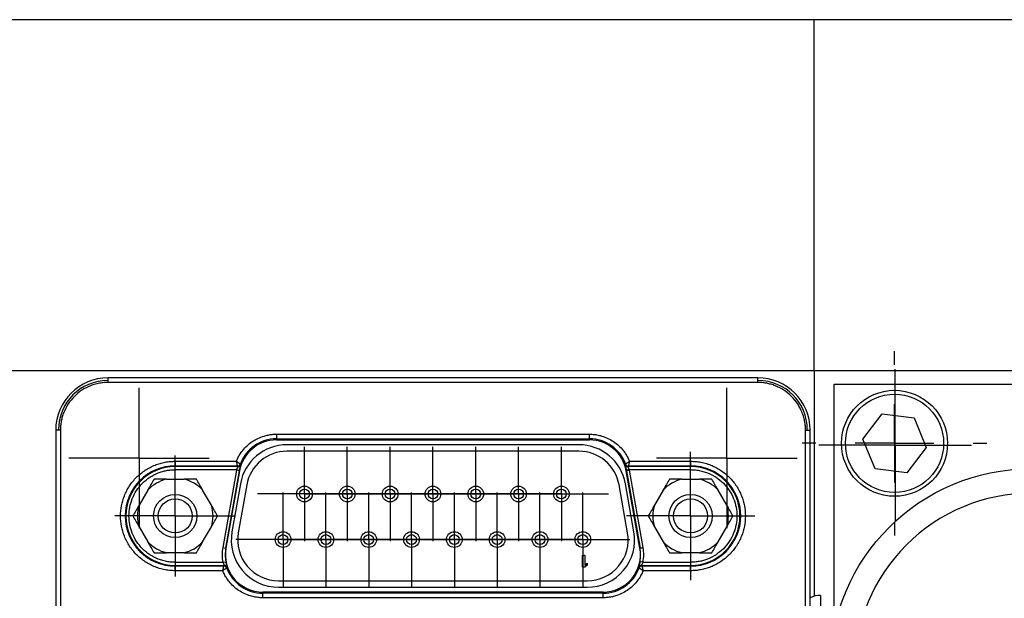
# Model space of a CAD drawing. Header units: inches. Extents: x 5.64 to 14.68, y 3.18 to 8.33.
# Tile 6 of 13: x 8.46 to 9.08, y 7.96 to 8.33. Entities that reach past the tile are written whole.
import ezdxf

# ---------------------------------------------------------------- set-up
doc = ezdxf.new("R2010")
doc.units = ezdxf.units.IN
doc.header["$MEASUREMENT"] = 0
doc.layers.add('SLD-0', color=179, linetype='Continuous')

# ---------------------------------------------------------------- blocks, each defined once
blk = doc.blocks.new('SW_CENTERMARKSYMBOL_54')
at = {"layer": 'SLD-0', "color": 0}
for p, q in [((0, 0.025), (0, 0.03)), ((0, 0), (0, 0.025)), ((-0.025, 0), (-0.03, 0)), ((0, 0), (-0.025, 0)), ((0, 0), (0, -0.025)), ((0, 0), (0.025, 0)), ((0.025, 0), (0.03, 0)), ((0, -0.025), (0, -0.03))]:
    blk.add_line(p, q, dxfattribs=at)
blk = doc.blocks.new('SW_CENTERMARKSYMBOL_55')
at = {"layer": 'SLD-0', "color": 0}
for p, q in [((0, 0.025), (0, 0.03)), ((0, 0), (0, 0.025)), ((-0.025, 0), (-0.03, 0)), ((0, 0), (-0.025, 0)), ((0, 0), (0, -0.025)), ((0, 0), (0.025, 0)), ((0.025, 0), (0.03, 0)), ((0, -0.025), (0, -0.03))]:
    blk.add_line(p, q, dxfattribs=at)
blk = doc.blocks.new('SW_CENTERMARKSYMBOL_56')
at = {"layer": 'SLD-0', "color": 0}
for p, q in [((0, 0.025), (0, 0.03)), ((0, 0), (0, 0.025)), ((-0.025, 0), (-0.03, 0)), ((0, 0), (-0.025, 0)), ((0, 0), (0, -0.025)), ((0, 0), (0.025, 0)), ((0.025, 0), (0.03, 0)), ((0, -0.025), (0, -0.03))]:
    blk.add_line(p, q, dxfattribs=at)
blk = doc.blocks.new('SW_CENTERMARKSYMBOL_57')
at = {"layer": 'SLD-0', "color": 0}
for p, q in [((0, 0.025), (0, 0.03)), ((0, 0), (0, 0.025)), ((-0.025, 0), (-0.03, 0)), ((0, 0), (-0.025, 0)), ((0, 0), (0, -0.025)), ((0, 0), (0.025, 0)), ((0.025, 0), (0.03, 0)), ((0, -0.025), (0, -0.03))]:
    blk.add_line(p, q, dxfattribs=at)
blk = doc.blocks.new('SW_CENTERMARKSYMBOL_58')
at = {"layer": 'SLD-0', "color": 0}
for p, q in [((0, 0.025), (0, 0.03)), ((0, 0), (0, 0.025)), ((-0.025, 0), (-0.03, 0)), ((0, 0), (-0.025, 0)), ((0, 0), (0, -0.025)), ((0, 0), (0.025, 0)), ((0.025, 0), (0.03, 0)), ((0, -0.025), (0, -0.03))]:
    blk.add_line(p, q, dxfattribs=at)
blk = doc.blocks.new('SW_CENTERMARKSYMBOL_59')
at = {"layer": 'SLD-0', "color": 0}
for p, q in [((0, 0.025), (0, 0.03)), ((0, 0), (0, 0.025)), ((-0.025, 0), (-0.03, 0)), ((0, 0), (-0.025, 0)), ((0, 0), (0, -0.025)), ((0, 0), (0.025, 0)), ((0.025, 0), (0.03, 0)), ((0, -0.025), (0, -0.03))]:
    blk.add_line(p, q, dxfattribs=at)
blk = doc.blocks.new('SW_CENTERMARKSYMBOL_60')
at = {"layer": 'SLD-0', "color": 0}
for p, q in [((0, 0.025), (0, 0.03)), ((0, 0), (0, 0.025)), ((-0.025, 0), (-0.03, 0)), ((0, 0), (-0.025, 0)), ((0, 0), (0, -0.025)), ((0, 0), (0.025, 0)), ((0.025, 0), (0.03, 0)), ((0, -0.025), (0, -0.03))]:
    blk.add_line(p, q, dxfattribs=at)
blk = doc.blocks.new('SW_CENTERMARKSYMBOL_61')
at = {"layer": 'SLD-0', "color": 0}
for p, q in [((0, 0.025), (0, 0.03)), ((0, 0), (0, 0.025)), ((-0.025, 0), (-0.03, 0)), ((0, 0), (-0.025, 0)), ((0, 0), (0, -0.025)), ((0, 0), (0.025, 0)), ((0.025, 0), (0.03, 0)), ((0, -0.025), (0, -0.03))]:
    blk.add_line(p, q, dxfattribs=at)
blk = doc.blocks.new('SW_CENTERMARKSYMBOL_62')
at = {"layer": 'SLD-0', "color": 0}
for p, q in [((0, 0.025), (0, 0.03)), ((0, 0), (0, 0.025)), ((-0.025, 0), (-0.03, 0)), ((0, 0), (-0.025, 0)), ((0, 0), (0, -0.025)), ((0, 0), (0.025, 0)), ((0.025, 0), (0.03, 0)), ((0, -0.025), (0, -0.03))]:
    blk.add_line(p, q, dxfattribs=at)
blk = doc.blocks.new('SW_CENTERMARKSYMBOL_63')
at = {"layer": 'SLD-0', "color": 0}
for p, q in [((0, 0.025), (0, 0.03)), ((0, 0), (0, 0.025)), ((-0.025, 0), (-0.03, 0)), ((0, 0), (-0.025, 0)), ((0, 0), (0, -0.025)), ((0, 0), (0.025, 0)), ((0.025, 0), (0.03, 0)), ((0, -0.025), (0, -0.03))]:
    blk.add_line(p, q, dxfattribs=at)
blk = doc.blocks.new('SW_CENTERMARKSYMBOL_64')
at = {"layer": 'SLD-0', "color": 0}
for p, q in [((0, 0.025), (0, 0.03)), ((0, 0), (0, 0.025)), ((-0.025, 0), (-0.03, 0)), ((0, 0), (-0.025, 0)), ((0, 0), (0, -0.025)), ((0, 0), (0.025, 0)), ((0.025, 0), (0.03, 0)), ((0, -0.025), (0, -0.03))]:
    blk.add_line(p, q, dxfattribs=at)
blk = doc.blocks.new('SW_CENTERMARKSYMBOL_65')
at = {"layer": 'SLD-0', "color": 0}
for p, q in [((0, 0.025), (0, 0.03)), ((0, 0), (0, 0.025)), ((-0.025, 0), (-0.03, 0)), ((0, 0), (-0.025, 0)), ((0, 0), (0, -0.025)), ((0, 0), (0.025, 0)), ((0.025, 0), (0.03, 0)), ((0, -0.025), (0, -0.03))]:
    blk.add_line(p, q, dxfattribs=at)
blk = doc.blocks.new('SW_CENTERMARKSYMBOL_66')
at = {"layer": 'SLD-0', "color": 0}
for p, q in [((0, 0.025), (0, 0.03)), ((0, 0), (0, 0.025)), ((-0.025, 0), (-0.03, 0)), ((0, 0), (-0.025, 0)), ((0, 0), (0, -0.025)), ((0, 0), (0.025, 0)), ((0.025, 0), (0.03, 0)), ((0, -0.025), (0, -0.03))]:
    blk.add_line(p, q, dxfattribs=at)
blk = doc.blocks.new('SW_CENTERMARKSYMBOL_67')
at = {"layer": 'SLD-0', "color": 0}
for p, q in [((0, 0.025), (0, 0.03)), ((0, 0), (0, 0.025)), ((-0.025, 0), (-0.03, 0)), ((0, 0), (-0.025, 0)), ((0, 0), (0, -0.025)), ((0, 0), (0.025, 0)), ((0.025, 0), (0.03, 0)), ((0, -0.025), (0, -0.03))]:
    blk.add_line(p, q, dxfattribs=at)
blk = doc.blocks.new('SW_CENTERMARKSYMBOL_68')
at = {"layer": 'SLD-0', "color": 0}
for p, q in [((0, 0.025), (0, 0.03)), ((0, 0), (0, 0.025)), ((-0.025, 0), (-0.03, 0)), ((0, 0), (-0.025, 0)), ((0, 0), (0, -0.025)), ((0, 0), (0.025, 0)), ((0.025, 0), (0.03, 0)), ((0, -0.025), (0, -0.03))]:
    blk.add_line(p, q, dxfattribs=at)
blk = doc.blocks.new('SW_CENTERMARKSYMBOL_69')
at = {"layer": 'SLD-0', "color": 0}
for p, q in [((0, 0.025), (0, 0.03844)), ((0, 0), (0, 0.025)), ((-0.025, 0), (-0.03844, 0)), ((0, 0), (-0.025, 0)), ((0, 0), (0, -0.025)), ((0, 0), (0.025, 0)), ((0.025, 0), (0.03844, 0)), ((0, -0.025), (0, -0.03844))]:
    blk.add_line(p, q, dxfattribs=at)
blk = doc.blocks.new('SW_CENTERMARKSYMBOL_70')
at = {"layer": 'SLD-0', "color": 0}
for p, q in [((0, 0.025), (0, 0.03844)), ((0, 0), (0, 0.025)), ((-0.025, 0), (-0.03844, 0)), ((0, 0), (-0.025, 0)), ((0, 0), (0, -0.025)), ((0, 0), (0.025, 0)), ((0.025, 0), (0.03844, 0)), ((0, -0.025), (0, -0.03844))]:
    blk.add_line(p, q, dxfattribs=at)
blk = doc.blocks.new('SW_CENTERMARKSYMBOL_74')
at = {"layer": 'SLD-0', "color": 0}
for p, q in [((0, 0.05), (0, 0.05875)), ((0, 0), (0, 0.025)), ((-0.05, 0), (-0.05875, 0)), ((0, 0), (-0.025, 0)), ((0, 0), (0, -0.025)), ((0, 0), (0.025, 0)), ((0.05, 0), (0.05875, 0)), ((0, -0.05), (0, -0.05875))]:
    blk.add_line(p, q, dxfattribs=at)
blk = doc.blocks.new('SW_CENTERMARKSYMBOL_75')
at = {"layer": 'SLD-0', "color": 0}
for p, q in [((0, 0.05), (0, 0.1525)), ((0, 0), (0, 0.025)), ((-0.05, 0), (-0.1525, 0)), ((0, 0), (-0.025, 0)), ((0, 0), (0, -0.025)), ((0, 0), (0.025, 0)), ((0.05, 0), (0.1525, 0)), ((0, -0.05), (0, -0.1525))]:
    blk.add_line(p, q, dxfattribs=at)
blk = doc.blocks.new('SW_CENTERMARKSYMBOL_78')
at = {"layer": 'SLD-0', "color": 0}
for p, q in [((0, 0.025), (0, 0.0485)), ((0, 0), (0, 0.025)), ((-0.025, 0), (-0.0485, 0)), ((0, 0), (-0.025, 0)), ((0, 0), (0, -0.025)), ((0, 0), (0.025, 0)), ((0.025, 0), (0.0485, 0)), ((0, -0.025), (0, -0.0485))]:
    blk.add_line(p, q, dxfattribs=at)
blk = doc.blocks.new('SW_CENTERMARKSYMBOL_87')
at = {"layer": 'SLD-0', "color": 0}
for p, q in [((0, 0.025), (0, 0.0409)), ((0, 0), (0, 0.025)), ((-0.025, 0), (-0.0409, 0)), ((0, 0), (-0.025, 0)), ((0, 0), (0, -0.025)), ((0, 0), (0.025, 0)), ((0.025, 0), (0.0409, 0)), ((0, -0.025), (0, -0.0409))]:
    blk.add_line(p, q, dxfattribs=at)
blk = doc.blocks.new('SW_CENTERMARKSYMBOL_89')
at = {"layer": 'SLD-0', "color": 0}
for p, q in [((0, 0.025), (0, 0.04469)), ((0, 0), (0, 0.025)), ((-0.025, 0), (-0.04469, 0)), ((0, 0), (-0.025, 0)), ((0, 0), (0, -0.025)), ((0, 0), (0.025, 0)), ((0.025, 0), (0.04469, 0)), ((0, -0.025), (0, -0.04469))]:
    blk.add_line(p, q, dxfattribs=at)
blk = doc.blocks.new('SW_CENTERMARKSYMBOL_92')
at = {"layer": 'SLD-0', "color": 0}
for p, q in [((0, 0.025), (0, 0.04469)), ((0, 0), (0, 0.025)), ((-0.025, 0), (-0.04469, 0)), ((0, 0), (-0.025, 0)), ((0, 0), (0, -0.025)), ((0, 0), (0.025, 0)), ((0.025, 0), (0.04469, 0)), ((0, -0.025), (0, -0.04469))]:
    blk.add_line(p, q, dxfattribs=at)

msp = doc.modelspace()

# ---------------------------------------------------------------- linework, layer by layer
at = {"color": 7, "linetype": 'Continuous', "lineweight": 25}
for p, q in [((8.96372, 8.33214), (7.78262, 8.33214)), ((9.39482, 8.33214), (8.96372, 8.33214)), ((8.96372, 8.10877), (8.96372, 8.33214)), ((7.78262, 8.10877), (8.96372, 8.10877)), ((8.96372, 8.10877), (8.96372, 7.9651)), ((8.96372, 8.10877), (9.39482, 8.10877)), ((8.92782, 8.10418), (8.51443, 8.10418)), ((8.92782, 8.10123), (8.51443, 8.10123)), ((8.97652, 8.10001), (9.22652, 8.10001)), ((8.97652, 7.95876), (8.97652, 8.10001)), ((8.99473, 8.06511), (9.00711, 8.08126)), ((9.00711, 8.08126), (9.02729, 8.07861)), ((9.02729, 8.07861), (9.03508, 8.05981)), ((8.48107, 8.07082), (8.48107, 7.76669)), ((8.48403, 8.07082), (8.48403, 7.76669)), ((8.95823, 7.76669), (8.95823, 8.07082)), ((8.96118, 7.76669), (8.96118, 8.07082)), ((8.62153, 8.06826), (8.82072, 8.06826)), ((8.62153, 8.06826), (8.62153, 8.06531)), ((8.62153, 8.06531), (8.82072, 8.06531)), ((8.62153, 8.06462), (8.62153, 8.06531)), ((8.62153, 8.06462), (8.82072, 8.06462)), ((8.82072, 8.06462), (8.62153, 8.06462)), ((8.62153, 8.06462), (8.62153, 8.06462)), ((8.82072, 8.06531), (8.82072, 8.06826)), ((8.82072, 8.06531), (8.82072, 8.06462)), ((8.82072, 8.06462), (8.82072, 8.06462)), ((9.00252, 8.04631), (8.99473, 8.06511)), ((8.814, 8.06155), (8.62825, 8.06155)), ((9.03508, 8.05981), (9.0227, 8.04366)), ((8.814, 8.05745), (8.62825, 8.05745)), ((8.55715, 8.05104), (8.59606, 8.05104)), ((8.55715, 8.05104), (8.55715, 8.04809)), ((8.55715, 8.04809), (8.59673, 8.04809)), ((8.55715, 8.04763), (8.55715, 8.04809)), ((8.59705, 8.04763), (8.55715, 8.04763)), ((8.55715, 8.04567), (8.55715, 8.04763)), ((8.59611, 8.04567), (8.55715, 8.04567)), ((8.59611, 8.04567), (8.59604, 8.0453)), ((8.59673, 8.04809), (8.59705, 8.04763)), ((8.8452, 8.04763), (8.84552, 8.04809)), ((8.8851, 8.04763), (8.8452, 8.04763)), ((8.84552, 8.04809), (8.8851, 8.04809)), ((8.8851, 8.04567), (8.84614, 8.04567)), ((8.84621, 8.0453), (8.84614, 8.04567)), ((8.84619, 8.05104), (8.8851, 8.05104)), ((8.8851, 8.05104), (8.8851, 8.04809)), ((8.8851, 8.04763), (8.8851, 8.04809)), ((8.8851, 8.04567), (8.8851, 8.04763)), ((9.0227, 8.04366), (9.00252, 8.04631)), ((8.55152, 8.03957), (8.56274, 8.03957)), ((8.59604, 8.0453), (8.58736, 7.99609)), ((8.5893, 7.99575), (8.59798, 8.04496)), ((8.5894, 7.99573), (8.59808, 8.04494)), ((8.59808, 8.04494), (8.5894, 7.99573)), ((8.59798, 8.04496), (8.59604, 8.0453)), ((8.59798, 8.04496), (8.59808, 8.04494)), ((8.59808, 8.04494), (8.59808, 8.04494)), ((8.84417, 8.04494), (8.84427, 8.04496)), ((8.84417, 8.04494), (8.85285, 7.99573)), ((8.85285, 7.99573), (8.84417, 8.04494)), ((8.84417, 8.04494), (8.84417, 8.04494)), ((8.84427, 8.04496), (8.85295, 7.99575)), ((8.85489, 7.99609), (8.84621, 8.0453)), ((8.87952, 8.03957), (8.89074, 8.03957)), ((8.59861, 8.03668), (8.59323, 8.00618)), ((8.60265, 8.03596), (8.59727, 8.00546)), ((8.84498, 8.00546), (8.83961, 8.03596)), ((8.84902, 8.00618), (8.84364, 8.03668)), ((8.53969, 8.03274), (8.53408, 8.02303)), ((8.58017, 8.02303), (8.57457, 8.03274)), ((8.86769, 8.03274), (8.86208, 8.02303)), ((8.90818, 8.02303), (8.90257, 8.03274)), ((8.53408, 8.00937), (8.53969, 7.99965)), ((8.57457, 7.99965), (8.58017, 8.00937)), ((8.86208, 8.00937), (8.86769, 7.99965)), ((8.90257, 7.99965), (8.90818, 8.00937)), ((8.58736, 7.99609), (8.5893, 7.99575)), ((8.5894, 7.99573), (8.5893, 7.99575)), ((8.5894, 7.99573), (8.5894, 7.99573)), ((8.85295, 7.99575), (8.85285, 7.99573)), ((8.85285, 7.99573), (8.85285, 7.99573)), ((8.56274, 7.99282), (8.55152, 7.99282)), ((8.81633, 7.9912), (8.81779, 7.9912)), ((8.81633, 7.9837), (8.81633, 7.9912)), ((8.81779, 7.9912), (8.81779, 7.98498)), ((8.89074, 7.99282), (8.87952, 7.99282)), ((8.55715, 7.98673), (8.55715, 7.98476)), ((8.55715, 7.98673), (8.58743, 7.98673)), ((8.55715, 7.98476), (8.55715, 7.98431)), ((8.55715, 7.98476), (8.58837, 7.98476)), ((8.58805, 7.98431), (8.55715, 7.98431)), ((8.55715, 7.98136), (8.55715, 7.98431)), ((8.58743, 7.98673), (8.58936, 7.9871)), ((8.58837, 7.98476), (8.58805, 7.98431)), ((8.81779, 7.9837), (8.81633, 7.9837)), ((8.81779, 7.98498), (8.81925, 7.98609)), ((8.81925, 7.98482), (8.81779, 7.9837)), ((8.81925, 7.98609), (8.81925, 7.98482)), ((8.85482, 7.98673), (8.85289, 7.9871)), ((8.8542, 7.98431), (8.85388, 7.98476)), ((8.85388, 7.98476), (8.8851, 7.98476)), ((8.8851, 7.98431), (8.8542, 7.98431)), ((8.85482, 7.98673), (8.8851, 7.98673)), ((8.8851, 7.98673), (8.8851, 7.98476)), ((8.8851, 7.98476), (8.8851, 7.98431)), ((8.8851, 7.98136), (8.8851, 7.98431)), ((8.58738, 7.98136), (8.55715, 7.98136)), ((8.8851, 7.98136), (8.85487, 7.98136)), ((8.62288, 7.97495), (8.81938, 7.97495)), ((8.62288, 7.97085), (8.81938, 7.97085)), ((8.82939, 7.96777), (8.61286, 7.96777)), ((8.61286, 7.96777), (8.61286, 7.96709)), ((8.61286, 7.96777), (8.82939, 7.96777)), ((8.61286, 7.96777), (8.61286, 7.96777)), ((8.61286, 7.96413), (8.61286, 7.96709)), ((8.82939, 7.96709), (8.61286, 7.96709)), ((8.82939, 7.96413), (8.61286, 7.96413)), ((8.82939, 7.96777), (8.82939, 7.96709)), ((8.82939, 7.96777), (8.82939, 7.96777)), ((8.82939, 7.96413), (8.82939, 7.96709)), ((8.96777, 7.96563), (8.96777, 7.87188))]:
    msp.add_line(p, q, dxfattribs=at)
at = {"color": 8, "linetype": 'Continuous', "lineweight": 25}
for p, q in [((8.51443, 8.10123), (8.51443, 8.10418)), ((8.92782, 8.10123), (8.92782, 8.10418)), ((8.48403, 8.07082), (8.48107, 8.07082)), ((8.95823, 8.07082), (8.96118, 8.07082))]:
    msp.add_line(p, q, dxfattribs=at)
at = {"color": 7, "linetype": 'Continuous', "lineweight": 25, "flags": 128}
for points in [[(8.59611, 8.04567), (8.59648, 8.0456), (8.59683, 8.04553), (8.59716, 8.04547), (8.59745, 8.04541), (8.59769, 8.04536), (8.59787, 8.04533), (8.59799, 8.04531), (8.59804, 8.0453)], [(8.84614, 8.04567), (8.84577, 8.0456), (8.84542, 8.04553), (8.84509, 8.04547), (8.8448, 8.04541), (8.84456, 8.04536), (8.84438, 8.04533), (8.84426, 8.04531), (8.84421, 8.0453)], [(8.84621, 8.0453), (8.84584, 8.04524), (8.84548, 8.04517), (8.84515, 8.04511), (8.84486, 8.04506), (8.84462, 8.04502), (8.84444, 8.04499), (8.84432, 8.04497), (8.84427, 8.04496)], [(8.85295, 7.99575), (8.853, 7.99575), (8.85312, 7.99578), (8.8533, 7.99581), (8.85354, 7.99585), (8.85383, 7.9959), (8.85416, 7.99596), (8.85452, 7.99602), (8.85489, 7.99609)]]:
    msp.add_lwpolyline(points, dxfattribs=at)
at = {"color": 7, "linetype": 'Continuous', "lineweight": 25}
for centre, radius in [((9.0149, 8.06246), 0.03375), ((9.0149, 8.06246), 0.03125), ((9.10152, 7.91876), 0.1275), ((8.63938, 8.0302), 0.005), ((8.63938, 8.0302), 0.00313), ((8.66663, 8.0302), 0.005), ((8.66663, 8.0302), 0.00313), ((8.69388, 8.0302), 0.005), ((8.69388, 8.0302), 0.00313), ((8.72113, 8.0302), 0.005), ((8.72113, 8.0302), 0.00313), ((8.74838, 8.0302), 0.005), ((8.74838, 8.0302), 0.00313), ((8.77563, 8.0302), 0.005), ((8.77563, 8.0302), 0.00313), ((8.80288, 8.0302), 0.005), ((8.80288, 8.0302), 0.00313), ((8.55713, 8.0162), 0.01378), ((8.55713, 8.0162), 0.01083), ((8.88513, 8.0162), 0.01378), ((8.88513, 8.0162), 0.01083), ((8.62575, 8.0012), 0.005), ((8.62575, 8.0012), 0.00313), ((8.65302, 8.0012), 0.005), ((8.65302, 8.0012), 0.00313), ((8.68025, 8.0012), 0.005), ((8.68025, 8.0012), 0.00313), ((8.7075, 8.0012), 0.005), ((8.7075, 8.0012), 0.00313), ((8.73475, 8.0012), 0.005), ((8.73475, 8.0012), 0.00313), ((8.762, 8.0012), 0.005), ((8.762, 8.0012), 0.00313), ((8.78925, 8.0012), 0.005), ((8.78925, 8.0012), 0.00313), ((8.8165, 8.0012), 0.005), ((8.8165, 8.0012), 0.00313)]:
    msp.add_circle(centre, radius, dxfattribs=at)
for centre, radius, start, end in [((8.51443, 8.07082), 0.03336, 90, 180), ((8.51413, 8.07113), 0.03125, 90, 180), ((8.92782, 8.07082), 0.03336, 0, 90), ((8.92813, 8.07113), 0.03125, 0, 90), ((8.62153, 8.0408), 0.02382, 90, 170), ((8.62153, 8.0408), 0.02382, 90, 170), ((8.62153, 8.0408), 0.02451, 90, 159.55023), ((8.82072, 8.0408), 0.02451, 20.44977, 90), ((8.82072, 8.0408), 0.02382, 10, 90), ((8.82072, 8.0408), 0.02382, 10, 90), ((8.62825, 8.03145), 0.0301, 90, 170), ((8.814, 8.03145), 0.0301, 10, 90), ((8.62825, 8.03145), 0.026, 90, 170), ((8.814, 8.03145), 0.026, 10, 90), ((8.55715, 8.0162), 0.03189, 90, 270), ((8.55715, 8.0162), 0.03144, 90, 270), ((8.59673, 8.05006), 0.00197, 270.0536, 339.49553), ((8.59704, 8.0496), 0.00197, 270.05556, 340.18692), ((8.84521, 8.0496), 0.00197, 199.81399, 269.94567), ((8.84552, 8.05006), 0.00197, 200.50115, 269.94759), ((8.8851, 8.0162), 0.03189, 270, 90), ((8.8851, 8.0162), 0.03144, 270, 90), ((8.55713, 8.0162), 0.02404, 103.49293, 136.50707), ((8.55713, 8.0162), 0.02404, 43.49293, 76.50707), ((8.62153, 8.0408), 0.02392, 169.17473, 170), ((8.82072, 8.0408), 0.02392, 10, 10.82527), ((8.88513, 8.0162), 0.02404, 103.49293, 136.50707), ((8.88513, 8.0162), 0.02404, 43.49293, 76.50707), ((8.55713, 8.0162), 0.02404, 163.49293, 196.50707), ((8.55713, 8.0162), 0.02404, 343.49293, 16.50707), ((8.88513, 8.0162), 0.02404, 163.49293, 196.50707), ((8.88513, 8.0162), 0.02404, 343.49293, 16.50707), ((8.62288, 8.00095), 0.0301, 170, 270), ((8.62288, 8.00095), 0.026, 170, 270), ((8.81938, 8.00095), 0.0301, 270, 10), ((8.81938, 8.00095), 0.026, 270, 10), ((8.55713, 8.0162), 0.02404, 223.49293, 256.50707), ((8.55713, 8.0162), 0.02404, 283.49293, 316.50707), ((8.61286, 7.99159), 0.02392, 170, 190.82527), ((8.61286, 7.99159), 0.02382, 170, 270), ((8.61286, 7.99159), 0.02382, 170, 270), ((8.82939, 7.99159), 0.02382, 270, 10), ((8.82939, 7.99159), 0.02382, 270, 10), ((8.82939, 7.99159), 0.02392, 349.17473, 10), ((8.88513, 8.0162), 0.02404, 223.49293, 256.50707), ((8.88513, 8.0162), 0.02404, 283.49293, 316.50707), ((8.58805, 7.98234), 0.00197, 20.50464, 89.94604), ((8.58837, 7.98279), 0.00197, 19.81397, 89.94549), ((8.61286, 7.99159), 0.02451, 200.44977, 270), ((8.82939, 7.99159), 0.02451, 270, 339.55023), ((8.85388, 7.98279), 0.00197, 90.05451, 160.18603), ((8.8542, 7.98234), 0.00197, 90.05277, 159.49868), ((8.96777, 7.95001), 0.01563, 90, 114.94237)]:
    msp.add_arc(centre, radius, start, end, dxfattribs=at)
for points, knots in [([(8.51443, 8.10123), (8.51388, 8.10122), (8.51279, 8.10121), (8.51115, 8.10107), (8.50954, 8.10085), (8.50793, 8.10055), (8.50635, 8.10016), (8.50478, 8.09968), (8.50181, 8.09859), (8.49762, 8.09643), (8.49279, 8.09247), (8.48883, 8.08764), (8.48648, 8.08308), (8.48519, 8.07932), (8.48452, 8.07653), (8.4841, 8.0737), (8.48405, 8.07178), (8.48403, 8.07082)], [0, 0, 0, 0, 0.034551, 0.068856, 0.103014, 0.137125, 0.171292, 0.205614, 0.240191, 0.370055, 0.500029, 0.629892, 0.759866, 0.82015, 0.879906, 0.939676, 1, 1, 1, 1]), ([(8.95823, 8.07082), (8.95822, 8.07137), (8.9582, 8.07247), (8.95807, 8.0741), (8.95785, 8.07572), (8.95754, 8.07732), (8.95715, 8.07891), (8.95667, 8.08048), (8.95558, 8.08345), (8.95342, 8.08764), (8.94947, 8.09247), (8.94464, 8.09643), (8.94008, 8.09878), (8.93631, 8.10007), (8.93353, 8.10074), (8.93069, 8.10116), (8.92878, 8.10121), (8.92782, 8.10123)], [0, 0, 0, 0, 0.034551, 0.068856, 0.103014, 0.137125, 0.171292, 0.205614, 0.240191, 0.370055, 0.500029, 0.629892, 0.759866, 0.82015, 0.879906, 0.939676, 1, 1, 1, 1]), ([(8.59606, 8.05104), (8.59626, 8.05153), (8.59668, 8.05251), (8.5974, 8.05393), (8.5982, 8.05531), (8.59908, 8.05664), (8.60056, 8.0586), (8.60282, 8.06104), (8.6061, 8.06364), (8.60973, 8.06572), (8.61317, 8.06703), (8.61624, 8.06779), (8.61888, 8.06819), (8.62065, 8.06824), (8.62153, 8.06826)], [0, 0, 0, 0, 0.049034, 0.097833, 0.146561, 0.195385, 0.244471, 0.372168, 0.50003, 0.627727, 0.755588, 0.837152, 0.918365, 1, 1, 1, 1]), ([(8.82072, 8.06826), (8.82125, 8.06825), (8.82231, 8.06824), (8.8239, 8.06809), (8.82548, 8.06786), (8.82704, 8.06754), (8.82941, 8.06691), (8.83252, 8.06572), (8.83615, 8.06364), (8.83943, 8.06104), (8.84194, 8.05834), (8.84378, 8.05577), (8.84514, 8.05348), (8.84584, 8.05185), (8.84619, 8.05104)], [0, 0, 0, 0, 0.049034, 0.097833, 0.146561, 0.195385, 0.244471, 0.372168, 0.50003, 0.627727, 0.755588, 0.837152, 0.918365, 1, 1, 1, 1]), ([(8.55715, 7.98136), (8.55652, 7.98137), (8.55526, 7.98139), (8.55339, 7.98154), (8.55154, 7.98179), (8.5497, 7.98214), (8.54789, 7.98259), (8.54609, 7.98314), (8.54269, 7.98439), (8.53788, 7.98686), (8.53235, 7.9914), (8.52781, 7.99693), (8.52462, 8.00312), (8.52271, 8.00963), (8.52211, 8.0162), (8.52271, 8.02277), (8.52462, 8.02927), (8.52781, 8.03547), (8.53235, 8.041), (8.53788, 8.04553), (8.54311, 8.04823), (8.54742, 8.04971), (8.55061, 8.05047), (8.55386, 8.05095), (8.55605, 8.05101), (8.55715, 8.05104)], [0, 0, 0, 0, 0.017282, 0.03444, 0.051524, 0.068585, 0.085673, 0.102839, 0.120132, 0.185086, 0.250089, 0.315043, 0.380046, 0.440006, 0.500014, 0.559975, 0.619983, 0.684937, 0.74994, 0.814895, 0.879897, 0.910049, 0.939937, 0.96983, 1, 1, 1, 1]), ([(8.55715, 7.98673), (8.55662, 7.98674), (8.55556, 7.98675), (8.55397, 7.98689), (8.5524, 7.9871), (8.55085, 7.98739), (8.54932, 7.98777), (8.5478, 7.98824), (8.54492, 7.98929), (8.54085, 7.99139), (8.53617, 7.99522), (8.53234, 7.9999), (8.52964, 8.00514), (8.52802, 8.01064), (8.52751, 8.0162), (8.52802, 8.02175), (8.52963, 8.02725), (8.53234, 8.0325), (8.53617, 8.03718), (8.54085, 8.04101), (8.54527, 8.04329), (8.54892, 8.04454), (8.55162, 8.04519), (8.55437, 8.04559), (8.55622, 8.04564), (8.55715, 8.04567)], [0, 0, 0, 0, 0.01728, 0.034438, 0.051522, 0.068583, 0.085671, 0.102837, 0.120131, 0.185082, 0.250089, 0.315039, 0.380046, 0.440002, 0.500014, 0.55997, 0.619983, 0.684933, 0.74994, 0.81489, 0.879897, 0.910048, 0.939935, 0.969829, 1, 1, 1, 1]), ([(8.59673, 8.04809), (8.59673, 8.0481), (8.59672, 8.04814), (8.59667, 8.04832), (8.59661, 8.0486), (8.59651, 8.04906), (8.59632, 8.04985), (8.59615, 8.0506), (8.59606, 8.05104)], [0, 0, 0, 0, 0.118982, 0.242099, 0.369552, 0.5015224, 0.7075579, 1, 1, 1, 1]), ([(8.59606, 8.05104), (8.5962, 8.05094), (8.59646, 8.05076), (8.59683, 8.05051), (8.59715, 8.0503), (8.59741, 8.05013), (8.59762, 8.04999), (8.59798, 8.04974), (8.59843, 8.04946), (8.59853, 8.0494), (8.59857, 8.04937)], [0, 0, 0, 0, 0.111387, 0.21159, 0.300636, 0.378552, 0.445361, 0.501081, 0.759693, 1, 1, 1, 1]), ([(8.59804, 8.0453), (8.59808, 8.04549), (8.59815, 8.04588), (8.59828, 8.04643), (8.59841, 8.04696), (8.59853, 8.04744), (8.59863, 8.04783), (8.59875, 8.04826), (8.59885, 8.04863), (8.5989, 8.04888), (8.5989, 8.04892), (8.5989, 8.04894)], [0, 0, 0, 0, 0.100387, 0.19989, 0.299392, 0.399422, 0.500288, 0.570349, 0.750086, 0.884479, 1, 1, 1, 1]), ([(8.84335, 8.04894), (8.84335, 8.04892), (8.84335, 8.04889), (8.84338, 8.04874), (8.84344, 8.04851), (8.84351, 8.04822), (8.8436, 8.04788), (8.84373, 8.04739), (8.84391, 8.04671), (8.84408, 8.04595), (8.84418, 8.04547), (8.84421, 8.0453)], [0, 0, 0, 0, 0.104533, 0.206076, 0.305586, 0.403701, 0.500809, 0.587364, 0.750485, 0.91308, 1, 1, 1, 1]), ([(8.84368, 8.04937), (8.84369, 8.04938), (8.84372, 8.04939), (8.84387, 8.04949), (8.84412, 8.04965), (8.84451, 8.0499), (8.84518, 8.05035), (8.84581, 8.05078), (8.84619, 8.05104)], [0, 0, 0, 0, 0.1185187, 0.2414983, 0.369122, 0.5015739, 0.7014035, 1, 1, 1, 1]), ([(8.84619, 8.05104), (8.84615, 8.05085), (8.84607, 8.05049), (8.84596, 8.04999), (8.84587, 8.04958), (8.84579, 8.04926), (8.84568, 8.04879), (8.84556, 8.04825), (8.84553, 8.04814), (8.84552, 8.04809)], [0, 0, 0, 0, 0.128227, 0.242444, 0.342647, 0.428836, 0.501016, 0.75905, 1, 1, 1, 1]), ([(8.8851, 8.05104), (8.88573, 8.05103), (8.88699, 8.05101), (8.88886, 8.05085), (8.89071, 8.05061), (8.89255, 8.05026), (8.89436, 8.04981), (8.89616, 8.04926), (8.89956, 8.04801), (8.90437, 8.04553), (8.9099, 8.041), (8.91444, 8.03547), (8.91763, 8.02927), (8.91954, 8.02277), (8.92014, 8.0162), (8.91954, 8.00963), (8.91763, 8.00313), (8.91444, 7.99693), (8.90991, 7.9914), (8.90437, 7.98686), (8.89915, 7.98417), (8.89483, 7.98269), (8.89164, 7.98192), (8.88839, 7.98145), (8.8862, 7.98139), (8.8851, 7.98136)], [0, 0, 0, 0, 0.017282, 0.03444, 0.051524, 0.068585, 0.085673, 0.102839, 0.120132, 0.185086, 0.250089, 0.315043, 0.380046, 0.440006, 0.500014, 0.559975, 0.619983, 0.684937, 0.74994, 0.814895, 0.879897, 0.910049, 0.939937, 0.96983, 1, 1, 1, 1]), ([(8.8851, 8.04567), (8.88564, 8.04566), (8.8867, 8.04564), (8.88828, 8.04551), (8.88985, 8.0453), (8.8914, 8.04501), (8.89294, 8.04462), (8.89446, 8.04416), (8.89733, 8.04311), (8.9014, 8.04101), (8.90608, 8.03718), (8.90991, 8.0325), (8.91262, 8.02726), (8.91423, 8.02176), (8.91474, 8.0162), (8.91423, 8.01064), (8.91262, 8.00514), (8.90992, 7.9999), (8.90608, 7.99522), (8.9014, 7.99139), (8.89698, 7.98911), (8.89333, 7.98785), (8.89063, 7.98721), (8.88788, 7.9868), (8.88603, 7.98675), (8.8851, 7.98673)], [0, 0, 0, 0, 0.01728, 0.034438, 0.051522, 0.068583, 0.085671, 0.102837, 0.120131, 0.185082, 0.250089, 0.315039, 0.380046, 0.440002, 0.500014, 0.55997, 0.619983, 0.684933, 0.74994, 0.81489, 0.879897, 0.910048, 0.939935, 0.969829, 1, 1, 1, 1]), ([(8.98964, 7.91876), (8.98964, 7.94843), (9.00143, 7.97689), (9.04339, 8.01885), (9.07185, 8.03063), (9.13119, 8.03063), (9.15965, 8.01885), (9.20161, 7.97689), (9.21339, 7.94843), (9.21339, 7.88909), (9.20161, 7.86063), (9.15965, 7.81867), (9.13119, 7.80688), (9.07185, 7.80688), (9.04339, 7.81867), (9.00143, 7.86063), (8.98964, 7.88909), (8.98964, 7.91876)], [0, 0, 0, 0, 0.125, 0.125, 0.25, 0.25, 0.375, 0.375, 0.5, 0.5, 0.625, 0.625, 0.75, 0.75, 0.875, 0.875, 1, 1, 1, 1]), ([(8.58738, 7.98136), (8.58742, 7.98155), (8.5875, 7.98191), (8.58761, 7.98241), (8.5877, 7.98281), (8.58778, 7.98314), (8.58789, 7.98361), (8.58801, 7.98415), (8.58804, 7.98426), (8.58805, 7.98431)], [0, 0, 0, 0, 0.128227, 0.242444, 0.342647, 0.428836, 0.501016, 0.75905, 1, 1, 1, 1]), ([(8.58989, 7.98303), (8.58988, 7.98302), (8.58985, 7.983), (8.5897, 7.9829), (8.58945, 7.98275), (8.58906, 7.98249), (8.58839, 7.98205), (8.58776, 7.98162), (8.58738, 7.98136)], [0, 0, 0, 0, 0.118519, 0.241498, 0.369122, 0.501574, 0.701404, 1, 1, 1, 1]), ([(8.59022, 7.98346), (8.59022, 7.98348), (8.59023, 7.98351), (8.59019, 7.98366), (8.59014, 7.98388), (8.59006, 7.98418), (8.58997, 7.98452), (8.58984, 7.98501), (8.58967, 7.98568), (8.58949, 7.98645), (8.58939, 7.98693), (8.58936, 7.9871)], [0, 0, 0, 0, 0.104533, 0.206076, 0.305586, 0.403701, 0.500809, 0.587364, 0.750485, 0.91308, 1, 1, 1, 1]), ([(8.85289, 7.9871), (8.85285, 7.98691), (8.85277, 7.98652), (8.85265, 7.98596), (8.85252, 7.98544), (8.8524, 7.98496), (8.8523, 7.98457), (8.85218, 7.98414), (8.85208, 7.98377), (8.85202, 7.98352), (8.85203, 7.98348), (8.85203, 7.98346)], [0, 0, 0, 0, 0.100387, 0.19989, 0.299392, 0.399422, 0.500288, 0.570349, 0.750086, 0.884479, 1, 1, 1, 1]), ([(8.85487, 7.98136), (8.85473, 7.98146), (8.85447, 7.98164), (8.85409, 7.98189), (8.85378, 7.9821), (8.85352, 7.98227), (8.85331, 7.98241), (8.85294, 7.98265), (8.85249, 7.98294), (8.8524, 7.983), (8.85236, 7.98303)], [0, 0, 0, 0, 0.1113875, 0.2115897, 0.3006362, 0.3785525, 0.4453606, 0.5010809, 0.7596933, 1, 1, 1, 1]), ([(8.8542, 7.98431), (8.8542, 7.98429), (8.85421, 7.98426), (8.85425, 7.98408), (8.85432, 7.9838), (8.85442, 7.98334), (8.85461, 7.98255), (8.85477, 7.9818), (8.85487, 7.98136)], [0, 0, 0, 0, 0.118982, 0.242099, 0.369552, 0.5015224, 0.7075579, 1, 1, 1, 1]), ([(8.61286, 7.96413), (8.61232, 7.96414), (8.61126, 7.96416), (8.60967, 7.9643), (8.6081, 7.96453), (8.60653, 7.96486), (8.60416, 7.96549), (8.60105, 7.96668), (8.59742, 7.96876), (8.59414, 7.97135), (8.59164, 7.97405), (8.58979, 7.97662), (8.58844, 7.97892), (8.58773, 7.98054), (8.58738, 7.98136)], [0, 0, 0, 0, 0.049034, 0.097833, 0.146561, 0.195385, 0.244471, 0.372168, 0.50003, 0.627727, 0.755588, 0.837152, 0.918365, 1, 1, 1, 1]), ([(8.85487, 7.98136), (8.85467, 7.98087), (8.85425, 7.97989), (8.85353, 7.97847), (8.85273, 7.97709), (8.85185, 7.97576), (8.85037, 7.9738), (8.84811, 7.97135), (8.84483, 7.96876), (8.8412, 7.96668), (8.83776, 7.96536), (8.83469, 7.96461), (8.83205, 7.96421), (8.83028, 7.96416), (8.82939, 7.96413)], [0, 0, 0, 0, 0.049034, 0.097833, 0.146561, 0.195385, 0.244471, 0.372168, 0.50003, 0.627727, 0.755588, 0.837152, 0.918365, 1, 1, 1, 1])]:
    msp.add_open_spline(points, degree=3, knots=knots, dxfattribs=at)
for points in [[(8.59705, 8.04763), (8.5971, 8.0476), (8.5965, 8.0467), (8.59611, 8.04567)], [(8.5989, 8.04894), (8.59879, 8.04908), (8.59868, 8.04922), (8.59857, 8.04937)], [(8.84368, 8.04937), (8.84357, 8.04922), (8.84346, 8.04908), (8.84335, 8.04894)], [(8.84614, 8.04567), (8.84575, 8.04669), (8.84515, 8.0476), (8.8452, 8.04763)], [(8.54363, 8.03957), (8.54237, 8.03739), (8.54106, 8.03513), (8.53969, 8.03274)], [(8.55152, 8.03957), (8.54876, 8.03957), (8.54615, 8.03957), (8.54363, 8.03957)], [(8.57062, 8.03957), (8.5681, 8.03957), (8.56549, 8.03957), (8.56274, 8.03957)], [(8.57457, 8.03274), (8.57319, 8.03513), (8.57188, 8.03739), (8.57062, 8.03957)], [(8.87163, 8.03957), (8.87037, 8.03739), (8.86907, 8.03513), (8.86769, 8.03274)], [(8.87952, 8.03957), (8.87676, 8.03957), (8.87416, 8.03957), (8.87163, 8.03957)], [(8.89862, 8.03957), (8.8961, 8.03957), (8.89349, 8.03957), (8.89074, 8.03957)], [(8.90257, 8.03274), (8.90119, 8.03513), (8.89989, 8.03739), (8.89862, 8.03957)], [(8.53408, 8.02303), (8.5327, 8.02064), (8.5314, 8.01839), (8.53013, 8.0162)], [(8.58412, 8.0162), (8.58286, 8.01839), (8.58155, 8.02064), (8.58017, 8.02303)], [(8.86208, 8.02303), (8.8607, 8.02064), (8.8594, 8.01839), (8.85814, 8.0162)], [(8.91212, 8.0162), (8.91086, 8.01839), (8.90956, 8.02064), (8.90818, 8.02303)], [(8.53013, 8.0162), (8.5314, 8.01401), (8.5327, 8.01176), (8.53408, 8.00937)], [(8.58017, 8.00937), (8.58155, 8.01176), (8.58286, 8.01401), (8.58412, 8.0162)], [(8.85814, 8.0162), (8.8594, 8.01401), (8.8607, 8.01176), (8.86208, 8.00937)], [(8.90818, 8.00937), (8.90956, 8.01176), (8.91086, 8.01401), (8.91212, 8.0162)], [(8.53969, 7.99965), (8.54106, 7.99727), (8.54237, 7.99501), (8.54363, 7.99282)], [(8.57062, 7.99282), (8.57188, 7.99501), (8.57319, 7.99727), (8.57457, 7.99965)], [(8.58736, 7.99609), (8.58682, 7.99299), (8.58684, 7.98982), (8.58743, 7.98673)], [(8.85482, 7.98673), (8.85541, 7.98982), (8.85543, 7.99299), (8.85489, 7.99609)], [(8.86769, 7.99965), (8.86907, 7.99727), (8.87037, 7.99501), (8.87163, 7.99282)], [(8.89862, 7.99282), (8.89989, 7.99501), (8.90119, 7.99727), (8.90257, 7.99965)], [(8.54363, 7.99282), (8.54615, 7.99282), (8.54876, 7.99282), (8.55152, 7.99282)], [(8.56274, 7.99282), (8.56549, 7.99282), (8.5681, 7.99282), (8.57062, 7.99282)], [(8.87163, 7.99282), (8.87416, 7.99282), (8.87676, 7.99282), (8.87952, 7.99282)], [(8.89074, 7.99282), (8.89349, 7.99282), (8.8961, 7.99282), (8.89862, 7.99282)], [(8.58743, 7.98673), (8.58782, 7.9857), (8.58842, 7.9848), (8.58837, 7.98476)], [(8.58989, 7.98303), (8.59, 7.98317), (8.59011, 7.98332), (8.59022, 7.98346)], [(8.85203, 7.98346), (8.85214, 7.98332), (8.85225, 7.98317), (8.85236, 7.98303)], [(8.85388, 7.98476), (8.85383, 7.9848), (8.85443, 7.9857), (8.85482, 7.98673)]]:
    msp.add_open_spline(points, degree=3, dxfattribs=at)

# ---------------------------------------------------------------- block references
at = {"layer": 'SLD-0', "color": 7}
for name, p in [('SW_CENTERMARKSYMBOL_74', (9.0149, 8.06246)), ('SW_CENTERMARKSYMBOL_78', (9.01527, 8.06126)), ('SW_CENTERMARKSYMBOL_89', (8.53412, 8.05311)), ('SW_CENTERMARKSYMBOL_92', (8.90813, 8.05311)), ('SW_CENTERMARKSYMBOL_75', (9.10152, 7.91876)), ('SW_CENTERMARKSYMBOL_68', (8.63938, 8.0302)), ('SW_CENTERMARKSYMBOL_67', (8.66663, 8.0302)), ('SW_CENTERMARKSYMBOL_66', (8.69388, 8.0302)), ('SW_CENTERMARKSYMBOL_65', (8.72113, 8.0302)), ('SW_CENTERMARKSYMBOL_64', (8.74838, 8.0302)), ('SW_CENTERMARKSYMBOL_63', (8.77563, 8.0302)), ('SW_CENTERMARKSYMBOL_62', (8.80288, 8.0302)), ('SW_CENTERMARKSYMBOL_69', (8.55713, 8.0162)), ('SW_CENTERMARKSYMBOL_87', (8.88513, 8.0162)), ('SW_CENTERMARKSYMBOL_70', (8.88513, 8.0162)), ('SW_CENTERMARKSYMBOL_61', (8.62575, 8.0012)), ('SW_CENTERMARKSYMBOL_60', (8.65302, 8.0012)), ('SW_CENTERMARKSYMBOL_59', (8.68025, 8.0012)), ('SW_CENTERMARKSYMBOL_58', (8.7075, 8.0012)), ('SW_CENTERMARKSYMBOL_57', (8.73475, 8.0012)), ('SW_CENTERMARKSYMBOL_56', (8.762, 8.0012)), ('SW_CENTERMARKSYMBOL_55', (8.78925, 8.0012)), ('SW_CENTERMARKSYMBOL_54', (8.8165, 8.0012))]:
    msp.add_blockref(name, p, dxfattribs=at)

doc.saveas('drawing.dxf')
